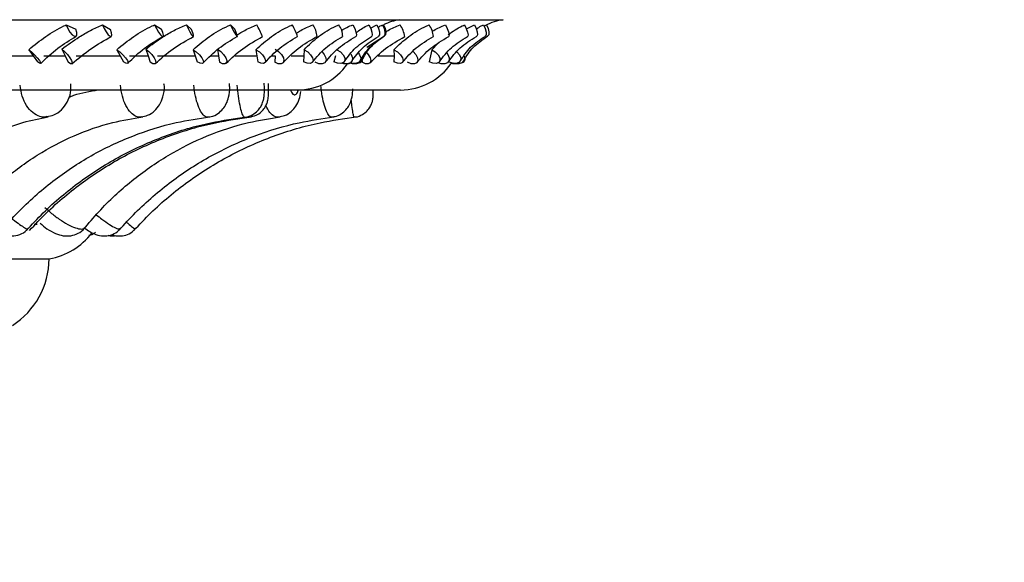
# Model space of a CAD drawing. Header units: millimetres. Extents: x 65 to 121, y 64 to 185.
# Tile 120 of 175: x 92.95 to 95.25, y 128.53 to 129.8. Entities that reach past the tile are written whole.
import ezdxf

# ---------------------------------------------------------------- set-up
doc = ezdxf.new("R2010")
doc.units = ezdxf.units.MM
doc.styles.add('SLDTEXTSTYLE0', font='TXT', dxfattribs={"width": 0.75})
doc.dimstyles.new('SLDDIMSTYLE0', dxfattribs={"dimtxt": 3.5, "dimasz": 3.302, "dimexe": 0, "dimexo": 0.0625, "dimgap": 0.875, "dimtad": 1, "dimdec": 0, "dimlfac": 20, "dimrnd": 1e-09, "dimzin": 12, "dimdsep": 46, "dimtxsty": 'SLDTEXTSTYLE0', "dimsah": 1, "dimcen": 0.09, "dimadec": 0, "dimazin": 3, "dimtfac": 1, "dimtdec": 0, "dimtofl": 0, "dimtmove": 0, "dimatfit": 3, "dimfxl": 0, "dimfrac": 2, "dimtolj": 1, "dimtzin": 12, "dimarcsym": 0})
doc.dimstyles.new('SLDDIMSTYLE1', dxfattribs={"dimtxt": 3.5, "dimasz": 3.302, "dimexe": 0, "dimexo": 0.0625, "dimgap": 0.875, "dimtad": 1, "dimdec": 0, "dimlfac": 20, "dimrnd": 1e-09, "dimzin": 12, "dimdsep": 46, "dimtxsty": 'SLDTEXTSTYLE0', "dimsah": 1, "dimcen": 0.09, "dimadec": 0, "dimazin": 3, "dimtfac": 1, "dimtdec": 0, "dimtmove": 0, "dimatfit": 0, "dimfxl": 0, "dimfrac": 2, "dimtolj": 1, "dimtzin": 12, "dimarcsym": 0})

# ---------------------------------------------------------------- blocks, each defined once
blk = doc.blocks.new('_D')
at = {"color": 7, "linetype": 'Continuous', "lineweight": 18}
for p, q in [((87.9732, 185.0116), (121.2937, 185.0116)), ((120.2937, 185.0116), (120.2937, 118.6561)), ((85.3725, 118.6561), (121.2937, 118.6561))]:
    blk.add_line(p, q, dxfattribs=at)
for points in [[(120.2937, 185.0116), (119.7857, 181.7096), (120.8017, 181.7096)], [(120.2937, 118.6561), (120.8017, 121.9581), (119.7857, 121.9581)]]:
    blk.add_solid(points, dxfattribs=at)
at = {"color": 7, "linetype": 'Continuous', "lineweight": 18, "insert": (115.782, 153.7638), "char_height": 3.5, "attachment_point": 1, "rotation": 90, "style": 'SLDTEXTSTYLE0'}
blk.add_mtext('1327', dxfattribs=at)
blk = doc.blocks.new('_D_1')
at = {"color": 7, "linetype": 'Continuous', "lineweight": 18}
for p, q in [((86.2605, 139.3984), (111.3595, 139.3984)), ((110.3595, 139.3984), (110.3595, 118.6561)), ((85.3725, 118.6561), (111.3595, 118.6561))]:
    blk.add_line(p, q, dxfattribs=at)
for points in [[(110.3595, 139.3984), (109.8515, 136.0964), (110.8675, 136.0964)], [(110.3595, 118.6561), (110.8675, 121.9581), (109.8515, 121.9581)]]:
    blk.add_solid(points, dxfattribs=at)
at = {"color": 7, "linetype": 'Continuous', "lineweight": 18, "insert": (105.8477, 126.8513), "char_height": 3.5, "attachment_point": 1, "rotation": 90, "style": 'SLDTEXTSTYLE0'}
blk.add_mtext('415', dxfattribs=at)

msp = doc.modelspace()

# ---------------------------------------------------------------- linework, layer by layer
at = {"color": 1, "linetype": 'Continuous', "lineweight": 25}
for p, q in [((92.12351, 129.79895), (93.841, 129.79895)), ((93.841, 129.79895), (94.08278, 129.79895))]:
    msp.add_line(p, q, dxfattribs=at)
at = {"color": 7, "linetype": 'Continuous', "lineweight": 25}
for p, q in [((93.06048, 129.78677), (93.08322, 129.77652)), ((93.14583, 129.78721), (93.16414, 129.77593)), ((93.2674, 129.78677), (93.28389, 129.77652)), ((93.34168, 129.78721), (93.35353, 129.77593)), ((93.44481, 129.78677), (93.45472, 129.77652)), ((93.77218, 129.77947), (93.7868, 129.78721)), ((93.99665, 129.77758), (94.01525, 129.78721)), ((94.03768, 129.78382), (94.04373, 129.78721)), ((93.76388, 129.7345), (93.80263, 129.75951)), ((93.91539, 129.72871), (93.92993, 129.74293)), ((92.97309, 129.72871), (92.98348, 129.71454)), ((93.05018, 129.7302), (93.05786, 129.71454)), ((93.17914, 129.72871), (93.18695, 129.71454)), ((93.24683, 129.7302), (93.25194, 129.71454)), ((93.3574, 129.72871), (93.36248, 129.71454)), ((93.41438, 129.7302), (93.41682, 129.71454)), ((93.5044, 129.72871), (93.50665, 129.71454)), ((93.61727, 129.72871), (93.61665, 129.71454)), ((93.82713, 129.72871), (93.82742, 129.71454)), ((93.91539, 129.72871), (93.91281, 129.71454)), ((92.86735, 129.71454), (92.98348, 129.71454)), ((92.98348, 129.71454), (92.99352, 129.70063)), ((93.00848, 129.71454), (93.05786, 129.71454)), ((93.05786, 129.71454), (93.06516, 129.69915)), ((93.08388, 129.71454), (93.18695, 129.71454)), ((93.18695, 129.71454), (93.19437, 129.70063)), ((93.2089, 129.71454), (93.25194, 129.71454)), ((93.25194, 129.71454), (93.25663, 129.69915)), ((93.27448, 129.71454), (93.36248, 129.71454)), ((93.36248, 129.71454), (93.36712, 129.70063)), ((93.39924, 129.71454), (93.41682, 129.71454)), ((93.41682, 129.71454), (93.4188, 129.69915)), ((93.45559, 129.71454), (93.50665, 129.71454)), ((93.50665, 129.71454), (93.50843, 129.70063)), ((93.5422, 129.71454), (93.54928, 129.71454)), ((93.54928, 129.71454), (93.54852, 129.69915)), ((93.58658, 129.71454), (93.61665, 129.71454)), ((93.61665, 129.71454), (93.61553, 129.70063)), ((93.69034, 129.71454), (93.68635, 129.70063)), ((93.72702, 129.69679), (93.72412, 129.69723)), ((93.75285, 129.70305), (93.75288, 129.69915)), ((93.79058, 129.71454), (93.82742, 129.71454)), ((93.82742, 129.71454), (93.82722, 129.70063)), ((93.91281, 129.71454), (93.90972, 129.70063)), ((89.90168, 129.63438), (93.60081, 129.63438)), ((93.60081, 129.63438), (93.84259, 129.63438)), ((92.98601, 129.32057), (92.99289, 129.32057)), ((92.779, 129.23897), (93.02078, 129.23897))]:
    msp.add_line(p, q, dxfattribs=at)
at = {"color": 7, "linetype": 'Continuous', "lineweight": 25, "flags": 128}
for points in [[(93.06048, 129.78677), (93.06438, 129.77809), (93.06939, 129.76999), (93.07475, 129.76368), (93.07966, 129.7601), (93.08338, 129.75979), (93.08537, 129.76279), (93.08531, 129.76867), (93.08322, 129.77652)], [(93.14583, 129.78721), (93.14974, 129.77852), (93.15441, 129.77033), (93.15915, 129.76386), (93.16325, 129.7601), (93.1661, 129.75959), (93.16726, 129.76241), (93.16657, 129.76815), (93.16414, 129.77593)], [(93.2674, 129.78677), (93.27151, 129.77809), (93.27623, 129.76999), (93.28084, 129.76368), (93.28465, 129.7601), (93.2871, 129.75979), (93.28782, 129.76279), (93.28669, 129.76867), (93.28389, 129.77652)], [(93.34168, 129.78721), (93.34576, 129.77852), (93.3501, 129.77033), (93.35405, 129.76386), (93.35701, 129.7601), (93.35854, 129.75959), (93.35842, 129.76241), (93.35666, 129.76815), (93.35353, 129.77593)], [(93.44481, 129.78677), (93.44906, 129.77809), (93.45339, 129.76999), (93.45716, 129.76368), (93.45981, 129.7601), (93.46093, 129.75979), (93.46036, 129.76279), (93.45818, 129.76867), (93.45472, 129.77652)], [(93.73132, 129.78721), (93.73545, 129.77852), (93.73831, 129.77033), (93.73947, 129.76386), (93.73876, 129.7601), (93.73831, 129.75966)], [(93.76871, 129.78677), (93.77286, 129.77809), (93.77558, 129.76999), (93.77646, 129.76368), (93.77538, 129.7601), (93.775, 129.7598)], [(93.7868, 129.78721), (93.79078, 129.77852), (93.79302, 129.77033), (93.79318, 129.76386), (93.79125, 129.7601), (93.79083, 129.75983)], [(93.80022, 129.78677), (93.80417, 129.77809), (93.80623, 129.76999), (93.8061, 129.76368), (93.80379, 129.7601), (93.80367, 129.76003)], [(93.80266, 129.78721), (93.80641, 129.77852), (93.80799, 129.77033), (93.80715, 129.76386), (93.80457, 129.76042)], [(93.94741, 129.78721), (93.95157, 129.77852), (93.95461, 129.77033), (93.95609, 129.76386), (93.95577, 129.7601), (93.95532, 129.75958)], [(93.99226, 129.78677), (93.99645, 129.77809), (93.99937, 129.76999), (94.00058, 129.76368), (93.9999, 129.7601), (93.99947, 129.75972)], [(94.01525, 129.78721), (94.01929, 129.77852), (94.02173, 129.77033), (94.02221, 129.76386), (94.02066, 129.7601), (94.02022, 129.75978)], [(94.03632, 129.78677), (94.04034, 129.77809), (94.04262, 129.76999), (94.0428, 129.76368), (94.04088, 129.7601), (94.04054, 129.75989)], [(94.04373, 129.78721), (94.04757, 129.77852), (94.04936, 129.77033), (94.04884, 129.76386), (94.04633, 129.76025)], [(92.97309, 129.72871), (92.97946, 129.72337), (92.98645, 129.71668), (92.99298, 129.70965), (92.99804, 129.70338), (93.00085, 129.69883), (93.00098, 129.69671), (92.9984, 129.69734), (92.99352, 129.70063)], [(93.05018, 129.7302), (93.05666, 129.72468), (93.06333, 129.71759), (93.06915, 129.71003), (93.07323, 129.70317), (93.07493, 129.69806), (93.07399, 129.6955), (93.07056, 129.69589), (93.06516, 129.69915)], [(93.17914, 129.72871), (93.18618, 129.72337), (93.19334, 129.71668), (93.1995, 129.70965), (93.20373, 129.70338), (93.20537, 129.69883), (93.20416, 129.69671), (93.2003, 129.69734), (93.19437, 129.70063)], [(93.24683, 129.7302), (93.25394, 129.72468), (93.26073, 129.71759), (93.26617, 129.71003), (93.26941, 129.70317), (93.26995, 129.69806), (93.26771, 129.6955), (93.26303, 129.69589), (93.25663, 129.69915)], [(93.3574, 129.72871), (93.36497, 129.72337), (93.37215, 129.71668), (93.37784, 129.70965), (93.38116, 129.70338), (93.38159, 129.69883), (93.37907, 129.69671), (93.37399, 129.69734), (93.36712, 129.70063)], [(93.41438, 129.7302), (93.42197, 129.72468), (93.42876, 129.71759), (93.4337, 129.71003), (93.43604, 129.70317), (93.43541, 129.69806), (93.4319, 129.6955), (93.42607, 129.69589), (93.4188, 129.69915)], [(93.5044, 129.72871), (93.51235, 129.72337), (93.51942, 129.71668), (93.52452, 129.70965), (93.52686, 129.70338), (93.52608, 129.69883), (93.52229, 129.69671), (93.51609, 129.69734), (93.50843, 129.70063)], [(93.54955, 129.7302), (93.55747, 129.72468), (93.56413, 129.71759), (93.56849, 129.71003), (93.56988, 129.70317), (93.56809, 129.69806), (93.56339, 129.6955), (93.55651, 129.69589), (93.54852, 129.69915)], [(93.61727, 129.72871), (93.62545, 129.72337), (93.63228, 129.71668), (93.63668, 129.70965), (93.638, 129.70338), (93.63602, 129.69883), (93.63104, 129.69671), (93.62384, 129.69734), (93.61553, 129.70063)], [(93.65901, 129.7236), (93.66421, 129.71759), (93.6679, 129.71003), (93.66832, 129.70317), (93.6654, 129.69806), (93.6596, 129.6955), (93.65182, 129.69589), (93.64325, 129.69915)], [(93.69382, 129.72871), (93.70208, 129.72337), (93.70852, 129.71668), (93.71215, 129.70965), (93.71241, 129.70338), (93.70927, 129.69883), (93.7032, 129.69671), (93.69515, 129.69734), (93.68635, 129.70063)], [(93.72625, 129.71885), (93.72707, 129.71759), (93.73001, 129.71003), (93.72945, 129.70317), (93.72546, 129.69806), (93.71867, 129.6955), (93.71013, 129.69589), (93.70566, 129.69716)], [(93.74398, 129.7202), (93.74666, 129.71668), (93.74945, 129.70965), (93.74866, 129.70338), (93.74441, 129.69883), (93.73737, 129.69671), (93.72862, 129.69734), (93.72558, 129.69815)], [(93.76381, 129.72102), (93.76673, 129.71759), (93.77128, 129.71003), (93.77298, 129.70317), (93.77155, 129.69806), (93.76722, 129.6955), (93.76066, 129.69589), (93.75288, 129.69915)], [(93.82713, 129.72871), (93.83526, 129.72337), (93.84217, 129.71668), (93.84681, 129.70965), (93.84845, 129.70338), (93.84685, 129.69883), (93.84224, 129.69671), (93.83534, 129.69734), (93.82722, 129.70063)], [(93.8716, 129.72481), (93.87175, 129.72468), (93.87824, 129.71759), (93.88214, 129.71003), (93.88287, 129.70317), (93.88031, 129.69806), (93.87485, 129.6955), (93.86733, 129.69589), (93.85893, 129.69915)], [(93.91539, 129.72871), (93.92363, 129.72337), (93.93021, 129.71668), (93.9341, 129.70965), (93.93469, 129.70338), (93.93191, 129.69883), (93.92618, 129.69671), (93.91838, 129.69734), (93.90972, 129.70063)], [(93.95092, 129.72053), (93.95305, 129.71759), (93.95624, 129.71003), (93.95598, 129.70317), (93.95233, 129.69806), (93.94584, 129.6955), (93.93752, 129.69589), (93.93081, 129.6981)], [(93.9742, 129.72357), (93.97443, 129.72337), (93.98054, 129.71668), (93.9836, 129.70965), (93.98314, 129.70338), (93.97924, 129.69883), (93.97249, 129.69671), (93.96394, 129.69734), (93.95491, 129.70063)], [(93.72702, 129.69679), (93.72153, 129.6955), (93.71848, 129.6953)], [(93.7536, 129.71011), (93.7536, 129.71003), (93.75207, 129.70317), (93.7471, 129.69806), (93.73945, 129.6955), (93.73032, 129.69589), (93.72466, 129.69754)], [(93.9727, 129.69545), (93.96373, 129.69589), (93.96111, 129.69651)], [(93.99145, 129.7135), (93.99212, 129.71003), (93.99089, 129.70317), (93.98622, 129.69806), (93.97883, 129.6955), (93.96986, 129.69589), (93.96578, 129.69698)]]:
    msp.add_lwpolyline(points, dxfattribs=at)
at = {"color": 7, "linetype": 'Continuous', "lineweight": 25}
for centre, radius, start, end in [((93.86552, 129.65143), 0.14954, 99.43692, 114.84013), ((94.1073, 129.65143), 0.14954, 99.43692, 116.21598), ((92.23212, 129.16371), 1.4188, 24.82464, 26.06942), ((93.43707, 129.7005), 0.17494, 19.7129, 29.54728), ((93.59509, 129.75635), 0.05229, 3.41151, 36.17437), ((93.66582, 129.76056), 0.04145, 358.70156, 39.21631), ((93.78479, 129.749), 0.06841, 8.72522, 33.95761), ((93.86555, 129.75462), 0.05429, 5.23845, 36.31344), ((93.84259, 129.77847), 0.1441, 270, 325.33228), ((93.98221, 129.70967), 0.01229, 288.83425, 346.9436), ((93.60081, 129.77847), 0.1441, 270, 324.74571), ((92.99273, 129.39738), 0.16087, 280.04159, 322.88377), ((92.83326, 129.24083), 0.18753, 302.89059, 359.43407)]:
    msp.add_arc(centre, radius, start, end, dxfattribs=at)
for points, knots in [([(92.97309, 129.72871), (92.98607, 129.73933), (93.01207, 129.76063), (93.04276, 129.77861), (93.05878, 129.78599), (93.06048, 129.78677)], [0, 0, 0, 0, 0.4711037, 0.9438983, 1, 1, 1, 1]), ([(93.05018, 129.7302), (93.0636, 129.7399), (93.08526, 129.75555), (93.11791, 129.77454), (93.13644, 129.78295), (93.14583, 129.78721)], [0, 0, 0, 0, 0.445919, 0.7192377, 1, 1, 1, 1]), ([(93.17914, 129.72871), (93.1919, 129.73933), (93.21747, 129.76063), (93.24885, 129.77861), (93.26562, 129.78599), (93.2674, 129.78677)], [0, 0, 0, 0, 0.4711016, 0.9438886, 1, 1, 1, 1]), ([(93.24683, 129.7302), (93.25978, 129.7399), (93.28067, 129.75555), (93.3131, 129.77454), (93.33207, 129.78295), (93.34168, 129.78721)], [0, 0, 0, 0, 0.4459207, 0.7192367, 1, 1, 1, 1]), ([(93.3574, 129.72871), (93.36969, 129.73933), (93.39433, 129.76063), (93.4258, 129.77861), (93.44299, 129.78599), (93.44481, 129.78677)], [0, 0, 0, 0, 0.4710986, 0.9438864, 1, 1, 1, 1]), ([(93.45971, 129.763), (93.46572, 129.76675), (93.48045, 129.77591), (93.49686, 129.78301), (93.50657, 129.78721)], [0, 0, 0, 0, 0.4084202, 1, 1, 1, 1]), ([(93.5044, 129.72871), (93.51599, 129.73933), (93.5392, 129.76063), (93.57015, 129.77861), (93.58742, 129.78599), (93.58926, 129.78677)], [0, 0, 0, 0, 0.4711011, 0.9438849, 1, 1, 1, 1]), ([(93.59866, 129.76724), (93.60217, 129.76951), (93.61401, 129.77715), (93.62768, 129.78306), (93.6373, 129.78721)], [0, 0, 0, 0, 0.2965098, 1, 1, 1, 1]), ([(93.61727, 129.72871), (93.62793, 129.73933), (93.64928, 129.76063), (93.6791, 129.77861), (93.69612, 129.78599), (93.69793, 129.78677)], [0, 0, 0, 0, 0.471097, 0.94389, 1, 1, 1, 1]), ([(93.70404, 129.77357), (93.7042, 129.77368), (93.71225, 129.77905), (93.72188, 129.78317), (93.73132, 129.78721)], [0, 0, 0, 0, 0.0195004, 1, 1, 1, 1]), ([(93.73863, 129.76863), (93.7465, 129.77432), (93.75585, 129.78108), (93.76696, 129.78599), (93.76871, 129.78677)], [0, 0, 0, 0, 0.8422098, 1, 1, 1, 1]), ([(93.7898, 129.78061), (93.79156, 129.78194), (93.79469, 129.78431), (93.79854, 129.78602), (93.80022, 129.78677)], [0, 0, 0, 0, 0.5616663, 1, 1, 1, 1]), ([(93.80788, 129.77055), (93.80969, 129.77168), (93.82002, 129.77813), (93.8318, 129.78311), (93.84153, 129.78721)], [0, 0, 0, 0, 0.174531, 1, 1, 1, 1]), ([(93.82713, 129.72871), (93.83811, 129.73933), (93.8601, 129.76063), (93.89034, 129.77861), (93.90748, 129.78599), (93.90929, 129.78677)], [0, 0, 0, 0, 0.4711041, 0.9438885, 1, 1, 1, 1]), ([(93.91644, 129.77145), (93.91768, 129.77227), (93.92694, 129.7784), (93.93791, 129.78312), (93.94741, 129.78721)], [0, 0, 0, 0, 0.133755, 1, 1, 1, 1]), ([(93.95417, 129.76403), (93.96457, 129.7714), (93.97649, 129.77984), (93.99049, 129.78599), (93.99226, 129.78677)], [0, 0, 0, 0, 0.8733959, 1, 1, 1, 1]), ([(94.01983, 129.77673), (94.02346, 129.77947), (94.02849, 129.78326), (94.03462, 129.786), (94.03632, 129.78677)], [0, 0, 0, 0, 0.7218924, 1, 1, 1, 1]), ([(93.00094, 129.69669), (93.01398, 129.709), (93.03978, 129.73336), (93.06924, 129.75121), (93.08381, 129.76004)], [0, 0, 0, 0, 0.5053965, 1, 1, 1, 1]), ([(93.07413, 129.69558), (93.08853, 129.70776), (93.11703, 129.73188), (93.14994, 129.75047), (93.16622, 129.75967)], [0, 0, 0, 0, 0.5051279, 1, 1, 1, 1]), ([(93.20474, 129.69699), (93.21725, 129.70917), (93.24198, 129.73327), (93.27213, 129.75098), (93.28703, 129.75973)], [0, 0, 0, 0, 0.5055785, 1, 1, 1, 1]), ([(93.26879, 129.69607), (93.2823, 129.70811), (93.30903, 129.73193), (93.34209, 129.75036), (93.35844, 129.75947)], [0, 0, 0, 0, 0.5055267, 1, 1, 1, 1]), ([(93.38084, 129.69757), (93.39255, 129.70959), (93.41571, 129.73335), (93.4459, 129.75089), (93.46082, 129.75956)], [0, 0, 0, 0, 0.5056646, 1, 1, 1, 1]), ([(93.43449, 129.69685), (93.44684, 129.70871), (93.47126, 129.73216), (93.50375, 129.75038), (93.51981, 129.75938)], [0, 0, 0, 0, 0.505851, 1, 1, 1, 1]), ([(93.52579, 129.69846), (93.53647, 129.71027), (93.55759, 129.73363), (93.58716, 129.75094), (93.60177, 129.7595)], [0, 0, 0, 0, 0.505719, 1, 1, 1, 1]), ([(93.568, 129.69796), (93.57894, 129.7096), (93.60055, 129.73259), (93.63177, 129.75054), (93.64719, 129.75941)], [0, 0, 0, 0, 0.5061542, 1, 1, 1, 1]), ([(93.63675, 129.69967), (93.64619, 129.71123), (93.66486, 129.7341), (93.69316, 129.75114), (93.70714, 129.75956)], [0, 0, 0, 0, 0.5058161, 1, 1, 1, 1]), ([(93.66667, 129.69943), (93.67599, 129.71079), (93.69439, 129.73322), (93.72366, 129.75085), (93.7381, 129.75955)], [0, 0, 0, 0, 0.506498, 1, 1, 1, 1]), ([(93.71149, 129.70121), (93.71953, 129.71249), (93.73543, 129.73479), (93.76184, 129.75149), (93.77489, 129.75974)], [0, 0, 0, 0, 0.5060318, 1, 1, 1, 1]), ([(93.72852, 129.7013), (93.73607, 129.71233), (93.75095, 129.7341), (93.77763, 129.75132), (93.79079, 129.7598)], [0, 0, 0, 0, 0.50694728, 1, 1, 1, 1]), ([(93.74851, 129.70308), (93.75503, 129.71405), (93.7679, 129.73573), (93.79187, 129.75201), (93.8037, 129.76005)], [0, 0, 0, 0, 0.5064176, 1, 1, 1, 1]), ([(93.75228, 129.70359), (93.75795, 129.71425), (93.76913, 129.73527), (93.79265, 129.75198), (93.80424, 129.76021)], [0, 0, 0, 0, 0.507535, 1, 1, 1, 1]), ([(93.77114, 129.69757), (93.78255, 129.70929), (93.8051, 129.73243), (93.8368, 129.75048), (93.85246, 129.75939)], [0, 0, 0, 0, 0.506058, 1, 1, 1, 1]), ([(93.8472, 129.69925), (93.85706, 129.7109), (93.87654, 129.73393), (93.90531, 129.75106), (93.91953, 129.75953)], [0, 0, 0, 0, 0.5057776, 1, 1, 1, 1]), ([(93.88109, 129.69893), (93.89094, 129.71038), (93.9104, 129.733), (93.94036, 129.75073), (93.95515, 129.75949)], [0, 0, 0, 0, 0.5063855, 1, 1, 1, 1]), ([(93.93361, 129.70068), (93.94212, 129.71206), (93.95892, 129.73455), (93.98599, 129.75136), (93.99937, 129.75967)], [0, 0, 0, 0, 0.5059487, 1, 1, 1, 1]), ([(93.95478, 129.70066), (93.9629, 129.7118), (93.97893, 129.73379), (94.00649, 129.75115), (94.02009, 129.75971)], [0, 0, 0, 0, 0.5067883, 1, 1, 1, 1]), ([(93.98271, 129.70245), (93.98972, 129.71353), (94.00356, 129.7354), (94.02837, 129.75182), (94.04061, 129.75993)], [0, 0, 0, 0, 0.5062771, 1, 1, 1, 1]), ([(93.9907, 129.70281), (93.99698, 129.7136), (94.00934, 129.73486), (94.03392, 129.75175), (94.04603, 129.76007)], [0, 0, 0, 0, 0.5073196, 1, 1, 1, 1]), ([(93.47779, 129.57116), (93.47862, 129.57113), (93.48531, 129.57087), (93.49623, 129.57596), (93.50801, 129.58459), (93.51567, 129.59456), (93.52036, 129.60456), (93.52291, 129.61449), (93.52429, 129.62623), (93.52459, 129.6388), (93.5239, 129.64803), (93.52372, 129.65053)], [0, 0, 0, 0, 0.0231993, 0.186742, 0.3186401, 0.4331764, 0.5361077, 0.6326112, 0.7422947, 0.9302367, 1, 1, 1, 1]), ([(93.48869, 129.57103), (93.49422, 129.57209), (93.50456, 129.57406), (93.51669, 129.58263), (93.52487, 129.59207), (93.5298, 129.60144), (93.53237, 129.60986), (93.53348, 129.61694), (93.53405, 129.62486), (93.53403, 129.63497), (93.53373, 129.64496), (93.53341, 129.64927), (93.53339, 129.64958)], [0, 0, 0, 0, 0.1555497, 0.2908898, 0.4050151, 0.5029802, 0.5864264, 0.6546031, 0.7286723, 0.8767048, 0.9910712, 1, 1, 1, 1]), ([(93.01545, 129.57218), (93.02092, 129.57308), (93.03373, 129.57518), (93.05055, 129.58758), (93.0641, 129.60564), (93.07207, 129.62688), (93.07159, 129.64188), (93.07136, 129.64882)], [0, 0, 0, 0, 0.1581263, 0.3702079, 0.579654, 0.8055526, 1, 1, 1, 1]), ([(93.06701, 129.61742), (93.07075, 129.61897), (93.09287, 129.62815), (93.11627, 129.63155), (93.13572, 129.63438)], [0, 0, 0, 0, 0.1689224, 1, 1, 1, 1]), ([(93.23561, 129.5718), (93.24092, 129.5726), (93.2527, 129.57439), (93.26773, 129.58508), (93.28005, 129.60003), (93.28787, 129.61944), (93.2914, 129.63683), (93.28966, 129.64711), (93.28931, 129.64917)], [0, 0, 0, 0, 0.1520597, 0.3374933, 0.5133828, 0.7074172, 0.9414406, 1, 1, 1, 1]), ([(93.39212, 129.57166), (93.3946, 129.57174), (93.40302, 129.57201), (93.41556, 129.57875), (93.42759, 129.58946), (93.43595, 129.60275), (93.44147, 129.61949), (93.44392, 129.63574), (93.44256, 129.64657), (93.4422, 129.64945)], [0, 0, 0, 0, 0.0703748, 0.2390147, 0.3900992, 0.5325368, 0.6926064, 0.918436, 1, 1, 1, 1]), ([(93.55705, 129.5718), (93.56195, 129.57244), (93.57294, 129.57386), (93.58711, 129.58348), (93.59859, 129.59678), (93.6064, 129.61262), (93.60817, 129.62469), (93.60907, 129.63078)], [0, 0, 0, 0, 0.1696273, 0.3807812, 0.5767849, 0.7863879, 1, 1, 1, 1]), ([(93.68196, 129.57163), (93.68554, 129.57193), (93.69461, 129.5727), (93.70692, 129.5799), (93.71746, 129.59011), (93.72447, 129.60185), (93.729, 129.61579), (93.73101, 129.62731), (93.73077, 129.63545), (93.73072, 129.63698)], [0, 0, 0, 0, 0.1151549, 0.2916664, 0.4464345, 0.5915073, 0.7389876, 0.9509554, 1, 1, 1, 1]), ([(93.73393, 129.57128), (93.73512, 129.57125), (93.74206, 129.57109), (93.75299, 129.57631), (93.76427, 129.58487), (93.77142, 129.59435), (93.77557, 129.60325), (93.77759, 129.61086), (93.77833, 129.61656), (93.77858, 129.62111), (93.77865, 129.62602), (93.77851, 129.63127), (93.77842, 129.63438)], [0, 0, 0, 0, 0.0383475, 0.2234505, 0.3714399, 0.4965839, 0.6021362, 0.6882801, 0.7518432, 0.8025964, 0.8834155, 1, 1, 1, 1]), ([(92.66017, 129.31472), (92.66954, 129.32852), (92.69711, 129.36914), (92.74825, 129.42805), (92.81453, 129.48618), (92.88534, 129.53037), (92.95392, 129.55909), (92.9989, 129.56782), (93.01877, 129.57168)], [0, 0, 0, 0, 0.09626, 0.2833657, 0.4707639, 0.6591539, 0.8493836, 1, 1, 1, 1]), ([(92.80669, 129.31002), (92.81773, 129.32384), (92.85051, 129.36486), (92.91176, 129.42472), (92.99198, 129.48419), (93.07838, 129.52955), (93.16165, 129.5587), (93.21619, 129.56762), (93.23967, 129.57145)], [0, 0, 0, 0, 0.0959614, 0.2850306, 0.4744758, 0.6646021, 0.8555949, 1, 1, 1, 1]), ([(92.91067, 129.30713), (92.92292, 129.32098), (92.95945, 129.36229), (93.02797, 129.42275), (93.1181, 129.48299), (93.21535, 129.52895), (93.30903, 129.55844), (93.37037, 129.56747), (93.39666, 129.57135)], [0, 0, 0, 0, 0.0957501, 0.2856765, 0.4758419, 0.6662658, 0.8569609, 1, 1, 1, 1]), ([(92.96756, 129.30569), (92.98047, 129.31956), (93.01906, 129.36101), (93.09155, 129.42176), (93.18706, 129.48234), (93.29015, 129.52858), (93.38953, 129.55828), (93.45464, 129.56739), (93.48259, 129.5713)], [0, 0, 0, 0, 0.0956364, 0.2858152, 0.4761284, 0.6664795, 0.8568662, 1, 1, 1, 1]), ([(92.97483, 129.30551), (92.98783, 129.31939), (93.02668, 129.36085), (93.09968, 129.42164), (93.19587, 129.48226), (93.29969, 129.52853), (93.3998, 129.55826), (93.4654, 129.56738), (93.49357, 129.57129)], [0, 0, 0, 0, 0.0956224, 0.2858229, 0.4761433, 0.6664762, 0.8568186, 1, 1, 1, 1]), ([(93.10142, 129.30851), (93.11307, 129.32233), (93.14776, 129.36351), (93.21271, 129.42368), (93.29799, 129.48357), (93.38994, 129.52925), (93.47851, 129.55857), (93.5365, 129.56754), (93.56138, 129.5714)], [0, 0, 0, 0, 0.0958536, 0.2854209, 0.4753092, 0.6656679, 0.856563, 1, 1, 1, 1]), ([(93.1844, 129.30631), (93.19702, 129.32017), (93.23471, 129.36156), (93.30546, 129.42219), (93.39862, 129.48263), (93.49916, 129.52874), (93.59603, 129.55835), (93.65949, 129.56743), (93.6867, 129.57132)], [0, 0, 0, 0, 0.09568566, 0.28577351, 0.47604149, 0.66644242, 0.85697258, 1, 1, 1, 1]), ([(93.21888, 129.30546), (93.2319, 129.31933), (93.27083, 129.36081), (93.34399, 129.4216), (93.44039, 129.48224), (93.54445, 129.52851), (93.64479, 129.55825), (93.71054, 129.56737), (93.73877, 129.57129)], [0, 0, 0, 0, 0.0956181, 0.2858243, 0.4761472, 0.6664737, 0.856803, 1, 1, 1, 1]), ([(92.90348, 129.30226), (92.90528, 129.30107), (92.90945, 129.29832), (92.91938, 129.29424), (92.93467, 129.29164), (92.95211, 129.29537), (92.96513, 129.30231), (92.96945, 129.30845), (92.97033, 129.30971)], [0, 0, 0, 0, 0.10583117, 0.24455973, 0.44742402, 0.7057565, 0.93967002, 1, 1, 1, 1]), ([(92.99952, 129.32275), (93.00476, 129.31826), (93.01604, 129.3086), (93.0347, 129.29841), (93.05299, 129.29269), (93.07163, 129.29233), (93.08879, 129.29846), (93.10042, 129.30571), (93.10378, 129.31179), (93.1041, 129.31237)], [0, 0, 0, 0, 0.1700583, 0.3659514, 0.5279596, 0.6812758, 0.8277698, 0.9836293, 1, 1, 1, 1]), ([(93.10353, 129.31138), (93.10769, 129.3085), (93.11796, 129.30136), (93.13228, 129.29445), (93.1516, 129.29173), (93.16872, 129.29568), (93.18148, 129.30246), (93.18597, 129.30885), (93.18701, 129.31034)], [0, 0, 0, 0, 0.16221061, 0.4009988, 0.57336396, 0.75907317, 0.94396492, 1, 1, 1, 1]), ([(93.16728, 129.29621), (93.16802, 129.29588), (93.1731, 129.29363), (93.18446, 129.29204), (93.20037, 129.29424), (93.21395, 129.3004), (93.2196, 129.30726), (93.22155, 129.30964)], [0, 0, 0, 0, 0.0415898, 0.2830911, 0.5569114, 0.8467743, 1, 1, 1, 1]), ([(93.1144, 129.29502), (93.11743, 129.29554), (93.12278, 129.29645), (93.12705, 129.29983), (93.1289, 129.30129)], [0, 0, 0, 0, 0.5665661, 1, 1, 1, 1]), ([(93.15813, 129.29427), (93.15979, 129.2938), (93.16578, 129.29211), (93.17227, 129.29318), (93.17696, 129.29395)], [0, 0, 0, 0, 0.2762772, 1, 1, 1, 1])]:
    msp.add_open_spline(points, degree=3, knots=knots, dxfattribs=at)
at = {"color": 1, "linetype": 'Continuous', "lineweight": 25}
for points, knots in [([(93.01536, 129.57208), (93.0136, 129.57153), (93.00834, 129.56989), (92.99681, 129.57252), (92.98183, 129.58036), (92.96737, 129.5973), (92.95662, 129.61978), (92.95428, 129.63691), (92.9531, 129.64562)], [0, 0, 0, 0, 0.0633424, 0.1888251, 0.3896877, 0.5907701, 0.7919429, 1, 1, 1, 1]), ([(93.23556, 129.57161), (93.2347, 129.57128), (93.23121, 129.5699), (93.22285, 129.57261), (93.21124, 129.58033), (93.19975, 129.59731), (93.19093, 129.61978), (93.18868, 129.63691), (93.18753, 129.64562)], [0, 0, 0, 0, 0.0418148, 0.170178, 0.3756585, 0.5813651, 0.7871626, 1, 1, 1, 1]), ([(93.39208, 129.57125), (93.39177, 129.57107), (93.3898, 129.5699), (93.38457, 129.57269), (93.37684, 129.5803), (93.36882, 129.59731), (93.36233, 129.61978), (93.36025, 129.63691), (93.35919, 129.64562)], [0, 0, 0, 0, 0.0245422, 0.1552151, 0.3643995, 0.5738191, 0.7833254, 1, 1, 1, 1]), ([(93.47777, 129.57094), (93.47773, 129.57088), (93.47708, 129.56989), (93.4749, 129.57278), (93.47139, 129.58027), (93.4672, 129.59732), (93.46331, 129.61977), (93.4615, 129.63691), (93.46058, 129.64562)], [0, 0, 0, 0, 0.0092175, 0.1419577, 0.354419, 0.5671274, 0.7799196, 1, 1, 1, 1]), ([(93.58539, 129.63438), (93.58559, 129.6337), (93.58648, 129.63053), (93.58903, 129.62652), (93.5922, 129.62367), (93.5955, 129.6229), (93.59868, 129.62419), (93.60164, 129.62786), (93.60281, 129.63179), (93.60332, 129.6335)], [0, 0, 0, 0, 0.0482213, 0.2249366, 0.401383, 0.5115876, 0.6877228, 0.8638467, 1, 1, 1, 1]), ([(93.68199, 129.57111), (93.68183, 129.57098), (93.68049, 129.5699), (93.67665, 129.57273), (93.67081, 129.58029), (93.6645, 129.59732), (93.65917, 129.61977), (93.6572, 129.63691), (93.6562, 129.64562)], [0, 0, 0, 0, 0.0174219, 0.1490552, 0.3597653, 0.5707082, 0.7817428, 1, 1, 1, 1]), ([(93.73393, 129.57081), (93.73393, 129.57079), (93.7338, 129.56987), (93.73297, 129.57282), (93.73144, 129.58036), (93.72936, 129.59488), (93.72797, 129.60715), (93.72743, 129.61189)], [0, 0, 0, 0, 0.0035338, 0.1948182, 0.5010096, 0.8075457, 1, 1, 1, 1]), ([(93.55703, 129.57144), (93.55646, 129.57118), (93.55369, 129.5699), (93.54677, 129.57269), (93.53684, 129.58), (93.53058, 129.59192), (93.52749, 129.59781)], [0, 0, 0, 0, 0.05859322, 0.28446391, 0.64601289, 1, 1, 1, 1]), ([(93.01103, 129.35968), (93.01533, 129.35562), (93.02549, 129.34601), (93.04419, 129.33175), (93.06456, 129.31916), (93.08295, 129.3109), (93.09499, 129.30865), (93.10198, 129.30934), (93.10306, 129.31173), (93.10348, 129.31268)], [0, 0, 0, 0, 0.1270695, 0.3005273, 0.4737856, 0.6469945, 0.8202586, 0.9286791, 1, 1, 1, 1]), ([(92.9343, 129.33312), (92.93465, 129.33283), (92.94122, 129.32741), (92.95222, 129.31928), (92.96442, 129.31104), (92.97001, 129.30843), (92.97041, 129.30937), (92.9705, 129.30958)], [0, 0, 0, 0, 0.0167842, 0.3149977, 0.6131237, 0.9113564, 1, 1, 1, 1]), ([(93.13088, 129.34252), (93.13524, 129.339), (93.14609, 129.33022), (93.16223, 129.31917), (93.1767, 129.31101), (93.18498, 129.30834), (93.18679, 129.30959), (93.18744, 129.31003)], [0, 0, 0, 0, 0.1587082, 0.3955302, 0.6322848, 0.8691189, 1, 1, 1, 1]), ([(93.20187, 129.32497), (93.20397, 129.3232), (93.2112, 129.31711), (93.21852, 129.31133), (93.22247, 129.30847), (93.22204, 129.30916), (93.22201, 129.30921)], [0, 0, 0, 0, 0.1645964, 0.5649268, 0.9653863, 1, 1, 1, 1])]:
    msp.add_open_spline(points, degree=3, knots=knots, dxfattribs=at)

# ---------------------------------------------------------------- dimensions: what is measured, and where the dimension line sits
at = {"color": 7, "linetype": 'Continuous', "lineweight": 18}
for base, p1, dimstyle, picture, middle in [((120.2937, 118.65612), (86.97315, 185.01157), 'SLDDIMSTYLE0', '_D', (120.2937, 158.93601)), ((110.35947, 118.65612), (85.2605, 139.39842), 'SLDDIMSTYLE1', '_D_1', (110.35947, 130.73047))]:
    dim = msp.add_linear_dim(base=base, p1=p1, p2=(84.37246, 118.65612), angle=90, dimstyle=dimstyle, dxfattribs=at)
    dim.commit()
    dim.dimension.update_dxf_attribs({"geometry": picture, "text_midpoint": middle, "dimtype": 160})

doc.saveas('drawing.dxf')
